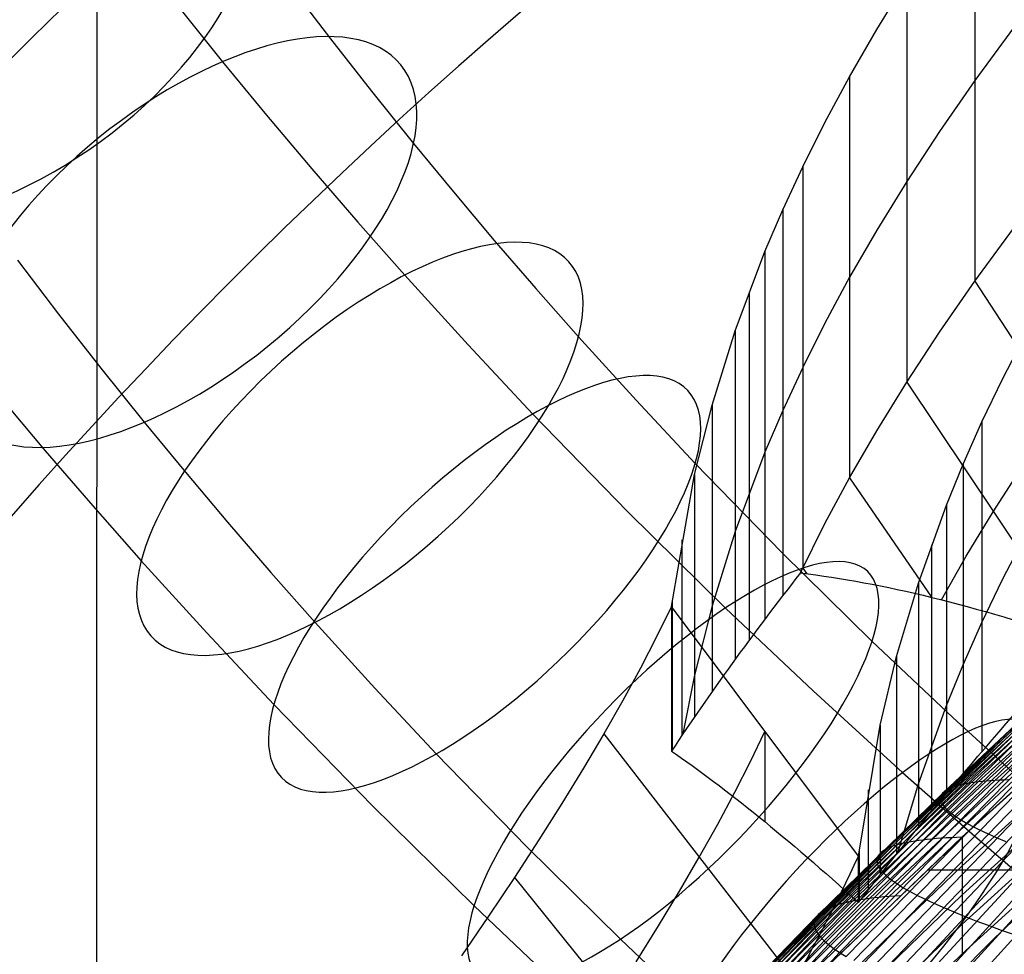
# Model space of a CAD drawing. Extents: x -260 to 296, y -277 to 294.
# Tile 86 of 241: x -180 to -152, y 142 to 169. Entities that reach past the tile are written whole.
import ezdxf

# ---------------------------------------------------------------- set-up
doc = ezdxf.new("R2010")
doc.units = 0
doc.layers.add('PREDEFINITO', color=7, linetype='CONTINUOUS')

msp = doc.modelspace()

# ---------------------------------------------------------------- linework, layer by layer
at = {"layer": 'PREDEFINITO'}
for p, q in [((-177.784, 198.536, 757.47), (-177.813, 113.667, 419.341)), ((-152.754, 172.668, 518.105), (-152.754, 161.226, 472.519)), ((-172.272, 169.63, 425.322), (-171.137, 168.138, 424.18)), ((-155.553, 168.401, 508.663), (-154.701, 169.783, 511.831)), ((-154.701, 169.783, 511.831), (-154.701, 158.341, 466.245)), ((-175.549, 169.142, 413.555), (-174.215, 167.481, 412.368)), ((-156.331, 167.054, 505.462), (-155.553, 168.401, 508.663)), ((-151.652, 168.45, 498.42), (-152.754, 166.947, 495.312)), ((-171.137, 168.138, 424.18), (-169.969, 166.643, 423.075)), ((-174.215, 167.481, 412.368), (-172.956, 165.952, 411.312)), ((-157.033, 165.751, 502.249), (-156.331, 167.054, 505.462)), ((-156.331, 167.054, 505.462), (-156.331, 155.612, 459.876)), ((-152.754, 166.947, 495.312), (-153.766, 165.489, 492.194)), ((-169.969, 166.643, 423.075), (-168.767, 165.147, 422.005)), ((-172.956, 165.952, 411.312), (-171.67, 164.427, 410.291)), ((-157.667, 164.483, 499.008), (-157.033, 165.751, 502.249)), ((-153.766, 165.489, 492.194), (-154.701, 164.062, 489.038)), ((-168.767, 165.147, 422.005), (-167.631, 163.767, 421.052)), ((-171.67, 164.427, 410.291), (-170.356, 162.907, 409.305)), ((-158.235, 163.257, 495.759), (-157.667, 164.483, 499.008)), ((-157.667, 164.483, 499.008), (-157.667, 153.041, 453.422)), ((-154.701, 164.062, 489.038), (-155.553, 162.68, 485.87)), ((-167.631, 163.767, 421.052), (-166.467, 162.387, 420.128)), ((-158.743, 162.07, 492.503), (-158.235, 163.257, 495.759)), ((-158.235, 163.257, 495.759), (-158.235, 152.255, 451.923)), ((-170.356, 162.907, 409.305), (-169.017, 161.393, 408.354)), ((-155.553, 162.68, 485.87), (-156.331, 161.333, 482.669)), ((-152.754, 161.226, 472.519), (-151.652, 162.729, 475.627)), ((-166.467, 162.387, 420.128), (-165.277, 161.01, 419.235)), ((-159.595, 159.807, 485.991), (-158.743, 162.07, 492.503)), ((-158.743, 162.07, 492.503), (-158.743, 151.587, 450.737)), ((-180.062, 161.821, 427.842), (-178.894, 160.286, 426.666)), ((-169.017, 161.393, 408.354), (-167.212, 159.406, 407.151)), ((-156.331, 161.333, 482.669), (-157.033, 160.03, 479.456)), ((-153.766, 159.768, 469.401), (-152.754, 161.226, 472.519)), ((-152.754, 161.226, 472.519), (-147.928, 153.766, 474.348)), ((-165.277, 161.01, 419.235), (-164.061, 159.635, 418.371)), ((-159.195, 160.92, 489.245), (-159.195, 150.981, 449.647)), ((-178.894, 160.286, 426.666), (-177.689, 158.745, 425.527)), ((-160.254, 157.689, 479.513), (-159.595, 159.807, 485.991)), ((-159.595, 159.807, 485.991), (-159.595, 150.436, 448.654)), ((-157.033, 160.03, 479.456), (-157.667, 158.762, 476.215)), ((-164.061, 159.635, 418.371), (-162.418, 157.827, 417.277)), ((-154.701, 158.341, 466.245), (-153.766, 159.768, 469.401)), ((-151.957, 158.452, 504.038), (-151.296, 159.728, 507.258)), ((-167.212, 159.406, 407.151), (-165.363, 157.434, 406.006)), ((-177.689, 158.745, 425.527), (-176.449, 157.2, 424.423)), ((-157.667, 158.762, 476.215), (-158.235, 157.536, 472.966)), ((-152.555, 157.21, 500.791), (-151.957, 158.452, 504.038)), ((-155.553, 156.959, 463.077), (-154.701, 158.341, 466.245)), ((-154.701, 158.341, 466.245), (-149.761, 150.953, 468.056)), ((-180.6, 157.959, 413.697), (-179.273, 156.386, 412.645)), ((-162.418, 157.827, 417.277), (-160.732, 156.028, 416.232)), ((-160.75, 155.707, 473.108), (-160.254, 157.689, 479.513)), ((-160.254, 157.689, 479.513), (-160.254, 149.516, 446.949)), ((-158.235, 157.536, 472.966), (-158.743, 156.349, 469.71)), ((-165.363, 157.434, 406.006), (-162.655, 154.65, 404.47)), ((-176.449, 157.2, 424.423), (-175.274, 155.774, 423.437)), ((-153.089, 156.006, 497.536), (-152.555, 157.21, 500.791)), ((-152.555, 157.21, 500.791), (-152.555, 147.809, 463.338)), ((-156.331, 155.612, 459.876), (-155.553, 156.959, 463.077)), ((-179.273, 156.386, 412.645), (-177.917, 154.817, 411.627)), ((-158.743, 156.349, 469.71), (-159.595, 154.086, 463.198)), ((-160.732, 156.028, 416.232), (-158.253, 153.48, 414.826)), ((-153.567, 154.84, 494.276), (-153.089, 156.006, 497.536)), ((-153.089, 156.006, 497.536), (-153.089, 147.182, 462.377)), ((-152.231, 154.647, 467.15), (-151.323, 156.057, 470.311)), ((-175.274, 155.774, 423.437), (-174.07, 154.346, 422.482)), ((-161.411, 151.945, 460.125), (-160.75, 155.707, 473.108)), ((-160.75, 155.707, 473.108), (-160.75, 148.803, 445.6)), ((-157.033, 154.309, 456.663), (-156.331, 155.612, 459.876)), ((-156.331, 155.612, 459.876), (-153.992, 152.209, 460.711)), ((-177.917, 154.817, 411.627), (-176.532, 153.251, 410.643)), ((-154.369, 152.612, 487.755), (-153.567, 154.84, 494.276)), ((-153.567, 154.84, 494.276), (-153.567, 146.614, 461.502)), ((-162.655, 154.65, 404.47), (-159.867, 151.903, 403.043)), ((-153.001, 153.379, 464.21), (-152.231, 154.647, 467.15)), ((-174.07, 154.346, 422.482), (-172.837, 152.919, 421.556)), ((-157.733, 152.904, 453.063), (-157.033, 154.309, 456.663)), ((-159.595, 154.086, 463.198), (-160.254, 151.968, 456.72)), ((-151.957, 152.731, 481.245), (-151.296, 154.007, 484.465)), ((-161.116, 153.85, 466.816), (-161.116, 148.264, 444.561)), ((-153.992, 153.708, 491.013), (-153.992, 146.102, 460.71)), ((-158.253, 153.48, 414.826), (-155.691, 150.956, 413.515)), ((-153.708, 152.14, 461.241), (-153.001, 153.379, 464.21)), ((-176.532, 153.251, 410.643), (-174.664, 151.196, 409.399)), ((-172.837, 152.919, 421.556), (-171.576, 151.493, 420.661)), ((-157.667, 153.041, 453.422), (-157.554, 152.881, 453.461)), ((-154.99, 150.521, 481.271), (-154.369, 152.612, 487.755)), ((-154.369, 152.612, 487.755), (-154.369, 145.644, 459.996)), ((-152.555, 151.489, 477.998), (-151.957, 152.731, 481.245)), ((-161.411, 151.945, 460.125), (-161.833, 151.081, 457.975)), ((-156.08, 144.825, 461.871), (-161.411, 151.945, 460.125)), ((-161.411, 151.945, 460.125), (-161.411, 147.821, 443.693)), ((-161.389, 152.102, 460.682), (-161.389, 147.854, 443.759)), ((-160.254, 151.968, 456.72), (-160.75, 149.986, 450.315)), ((-159.867, 151.903, 403.043), (-157.37, 149.54, 401.883)), ((-153.455, 146.069, 423.271), (-147.622, 151.652, 424.769)), ((-171.576, 151.493, 420.661), (-169.87, 149.617, 419.524)), ((-153.333, 145.978, 423.858), (-147.504, 151.586, 425.34)), ((-153.089, 150.285, 474.743), (-152.555, 151.489, 477.998)), ((-174.664, 151.196, 409.399), (-172.748, 149.152, 408.212)), ((-161.833, 151.081, 457.975), (-162.295, 150.188, 455.842)), ((-155.691, 150.956, 413.515), (-153.389, 148.777, 412.445)), ((-155.457, 148.559, 474.861), (-154.99, 150.521, 481.271)), ((-154.99, 150.521, 481.271), (-154.99, 144.879, 458.796)), ((-153.567, 149.119, 471.483), (-153.089, 150.285, 474.743)), ((-162.295, 150.188, 455.842), (-162.797, 149.266, 453.731)), ((-160.75, 149.986, 450.315), (-161.084, 148.312, 444.654)), ((-169.87, 149.617, 419.524), (-168.117, 147.746, 418.438)), ((-157.37, 149.54, 401.883), (-154.817, 147.212, 400.799)), ((-172.748, 149.152, 408.212), (-169.938, 146.263, 406.618)), ((-162.797, 149.266, 453.731), (-163.338, 148.316, 451.643)), ((-154.369, 146.891, 464.962), (-153.567, 149.119, 471.483)), ((-153.118, 145.38, 412.97), (-148.937, 149.16, 414.264)), ((-152.869, 146.915, 415.874), (-150.454, 149.121, 416.588)), ((-152.664, 146.942, 415.427), (-150.252, 149.137, 416.147)), ((-152.439, 146.965, 414.993), (-150.029, 149.148, 415.719)), ((-152.192, 146.982, 414.573), (-149.786, 149.154, 415.305)), ((-151.925, 146.996, 414.168), (-149.523, 149.155, 414.906)), ((-153.731, 146.533, 419.882), (-151.303, 148.833, 420.544)), ((-153.7, 146.596, 419.344), (-151.272, 148.885, 420.013)), ((-153.646, 146.655, 418.816), (-151.22, 148.932, 419.491)), ((-153.474, 146.759, 417.79), (-151.05, 149.013, 418.478)), ((-153.355, 146.805, 417.293), (-150.933, 149.047, 417.988)), ((-153.214, 146.846, 416.808), (-150.794, 149.076, 417.509)), ((-153.052, 146.883, 416.335), (-150.634, 149.101, 417.042)), ((-156.08, 144.825, 461.871), (-155.457, 148.559, 474.861)), ((-155.457, 148.559, 474.861), (-155.457, 144.295, 457.87)), ((-153.74, 146.466, 420.428), (-151.312, 148.777, 421.084)), ((-153.727, 146.394, 420.983), (-151.3, 148.717, 421.632)), ((-153.692, 146.319, 421.545), (-151.265, 148.653, 422.187)), ((-153.635, 146.239, 422.114), (-151.209, 148.585, 422.75)), ((-153.389, 148.777, 412.445), (-151.027, 146.623, 411.442)), ((-149.527, 148.624, 413.968), (-153.118, 145.365, 412.842)), ((-163.338, 148.316, 451.643), (-163.917, 147.337, 449.579)), ((-163.338, 148.316, 451.643), (-157.894, 141.279, 453.368)), ((-159.155, 147.53, 458.845), (-158.746, 148.385, 460.998)), ((-158.746, 148.385, 460.998), (-158.746, 145.808, 450.73)), ((-153.556, 146.156, 422.69), (-151.131, 148.512, 423.319)), ((-168.117, 147.746, 418.438), (-165.536, 145.092, 416.974)), ((-149.527, 147.817, 416.189), (-153.118, 144.555, 415.078)), ((-159.604, 146.647, 456.71), (-159.155, 147.53, 458.845)), ((-156.783, 142.197, 423.541), (-151.364, 147.69, 424.908)), ((-156.614, 142.084, 424.145), (-151.2, 147.599, 425.498)), ((-156.423, 141.968, 424.753), (-151.015, 147.505, 426.091)), ((-163.917, 147.337, 449.579), (-164.537, 146.327, 447.539)), ((-156.21, 141.848, 425.363), (-150.809, 147.407, 426.687)), ((-155.976, 141.726, 425.975), (-150.582, 147.306, 427.285)), ((-155.721, 141.6, 426.587), (-150.335, 147.201, 427.884)), ((-154.817, 147.212, 400.799), (-152.833, 145.46, 400.021)), ((-156.644, 143.449, 415.281), (-153.052, 146.883, 416.335)), ((-156.456, 143.499, 414.811), (-152.869, 146.915, 415.874)), ((-156.247, 143.544, 414.354), (-152.664, 146.942, 415.427)), ((-156.017, 143.584, 413.911), (-152.439, 146.965, 414.993)), ((-155.765, 143.62, 413.482), (-152.192, 146.982, 414.573)), ((-155.493, 143.651, 413.068), (-151.925, 146.996, 414.168)), ((-155.444, 141.472, 427.201), (-150.067, 147.092, 428.483)), ((-155.2, 143.676, 412.669), (-151.638, 147.004, 413.777)), ((-155.147, 141.341, 427.814), (-149.78, 146.98, 429.083)), ((-154.958, 144.919, 458.858), (-154.369, 146.891, 464.962)), ((-153.136, 146.865, 416.57), (-153.214, 146.846, 416.808)), ((-153.052, 146.883, 416.335), (-153.136, 146.865, 416.57)), ((-149.527, 146.987, 418.296), (-153.118, 143.723, 417.185)), ((-152.963, 146.899, 416.103), (-153.052, 146.883, 416.335)), ((-152.869, 146.915, 415.874), (-152.963, 146.899, 416.103)), ((-152.769, 146.929, 415.649), (-152.869, 146.915, 415.874)), ((-152.664, 146.942, 415.427), (-152.769, 146.929, 415.649)), ((-152.554, 146.954, 415.208), (-152.664, 146.942, 415.427)), ((-152.439, 146.965, 414.993), (-152.554, 146.954, 415.208)), ((-152.318, 146.974, 414.781), (-152.439, 146.965, 414.993)), ((-152.192, 146.982, 414.573), (-152.318, 146.974, 414.781)), ((-152.061, 146.99, 414.369), (-152.192, 146.982, 414.573)), ((-151.925, 146.996, 414.168), (-152.061, 146.99, 414.369)), ((-151.784, 147, 413.971), (-151.925, 146.996, 414.168)), ((-160.091, 145.736, 454.596), (-159.604, 146.647, 456.71)), ((-157.305, 143.057, 418.348), (-153.7, 146.596, 419.344)), ((-157.25, 143.133, 417.81), (-153.646, 146.655, 418.816)), ((-157.074, 143.273, 416.764), (-153.474, 146.759, 417.79)), ((-156.953, 143.336, 416.258), (-153.355, 146.805, 417.293)), ((-156.809, 143.395, 415.763), (-153.214, 146.846, 416.808)), ((-155.802, 146.717, 468.565), (-155.802, 143.858, 457.175)), ((-153.7, 146.596, 419.344), (-153.718, 146.565, 419.612)), ((-153.676, 146.626, 419.079), (-153.7, 146.596, 419.344)), ((-153.646, 146.655, 418.816), (-153.676, 146.626, 419.079)), ((-153.611, 146.682, 418.555), (-153.646, 146.655, 418.816)), ((-153.571, 146.709, 418.298), (-153.611, 146.682, 418.555)), ((-153.525, 146.735, 418.042), (-153.571, 146.709, 418.298)), ((-153.474, 146.759, 417.79), (-153.525, 146.735, 418.042)), ((-153.417, 146.783, 417.54), (-153.474, 146.759, 417.79)), ((-153.355, 146.805, 417.293), (-153.417, 146.783, 417.54)), ((-153.287, 146.826, 417.049), (-153.355, 146.805, 417.293)), ((-153.214, 146.846, 416.808), (-153.287, 146.826, 417.049)), ((-164.537, 146.327, 447.539), (-165.195, 145.288, 445.526)), ((-157.346, 142.892, 419.452), (-153.74, 146.466, 420.428)), ((-157.336, 142.977, 418.896), (-153.731, 146.533, 419.882)), ((-157.333, 142.804, 420.016), (-153.727, 146.394, 420.983)), ((-157.297, 142.712, 420.588), (-153.692, 146.319, 421.545)), ((-153.738, 146.5, 420.154), (-153.74, 146.466, 420.428)), ((-153.74, 146.466, 420.428), (-153.736, 146.43, 420.705)), ((-153.731, 146.533, 419.882), (-153.738, 146.5, 420.154)), ((-153.736, 146.43, 420.705), (-153.727, 146.394, 420.983)), ((-153.718, 146.565, 419.612), (-153.731, 146.533, 419.882)), ((-153.727, 146.394, 420.983), (-153.712, 146.357, 421.263)), ((-153.712, 146.357, 421.263), (-153.692, 146.319, 421.545)), ((-153.692, 146.319, 421.545), (-153.666, 146.28, 421.829)), ((-169.938, 146.263, 406.618), (-167.04, 143.408, 405.135)), ((-157.239, 142.616, 421.168), (-153.635, 146.239, 422.114)), ((-157.158, 142.517, 421.753), (-153.556, 146.156, 422.69)), ((-157.055, 142.414, 422.344), (-153.455, 146.069, 423.271)), ((-153.666, 146.28, 421.829), (-153.635, 146.239, 422.114)), ((-153.635, 146.239, 422.114), (-153.598, 146.198, 422.401)), ((-153.598, 146.198, 422.401), (-153.556, 146.156, 422.69)), ((-153.556, 146.156, 422.69), (-153.455, 146.069, 423.271)), ((-153.455, 146.069, 423.271), (-153.333, 145.978, 423.858)), ((-149.527, 146.15, 420.402), (-153.118, 142.885, 419.292)), ((-156.93, 142.307, 422.94), (-153.333, 145.978, 423.858)), ((-153.333, 145.978, 423.858), (-153.189, 145.883, 424.449)), ((-153.189, 145.883, 424.449), (-153.023, 145.785, 425.043)), ((-153.023, 145.785, 425.043), (-152.836, 145.683, 425.641)), ((-160.616, 144.797, 452.506), (-160.091, 145.736, 454.596)), ((-152.836, 145.683, 425.641), (-152.627, 145.578, 426.242)), ((-152.833, 145.46, 400.021), (-150.819, 143.73, 399.284)), ((-152.627, 145.578, 426.242), (-152.398, 145.469, 426.844)), ((-152.398, 145.469, 426.844), (-152.148, 145.358, 427.448)), ((-165.195, 145.288, 445.526), (-165.891, 144.218, 443.544)), ((-157.248, 141.412, 411.684), (-153.118, 145.38, 412.97)), ((-153.118, 145.365, 412.842), (-156.637, 142.002, 411.733)), ((-154.857, 145.179, 415.806), (-154.942, 145.157, 416.043)), ((-154.767, 145.2, 415.571), (-154.857, 145.179, 415.806)), ((-154.672, 145.22, 415.34), (-154.767, 145.2, 415.571)), ((-154.571, 145.238, 415.113), (-154.672, 145.22, 415.34)), ((-154.465, 145.256, 414.888), (-154.571, 145.238, 415.113)), ((-154.354, 145.272, 414.667), (-154.465, 145.256, 414.888)), ((-154.237, 145.287, 414.45), (-154.354, 145.272, 414.667)), ((-154.115, 145.301, 414.236), (-154.237, 145.287, 414.45)), ((-153.988, 145.314, 414.026), (-154.115, 145.301, 414.236)), ((-153.856, 145.326, 413.819), (-153.988, 145.314, 414.026)), ((-153.718, 145.336, 413.616), (-153.856, 145.326, 413.819)), ((-153.576, 145.345, 413.417), (-153.718, 145.336, 413.616)), ((-153.428, 145.353, 413.221), (-153.576, 145.345, 413.417)), ((-153.275, 145.36, 413.029), (-153.428, 145.353, 413.221)), ((-153.118, 145.365, 412.842), (-153.275, 145.36, 413.029)), ((-153.118, 145.38, 412.97), (-153.118, 142.04, 421.397)), ((-149.527, 145.305, 422.507), (-153.118, 142.04, 421.397)), ((-152.148, 145.358, 427.448), (-151.878, 145.242, 428.052)), ((-165.536, 145.092, 416.974), (-162.865, 142.461, 415.607)), ((-156.58, 139.274, 428.014), (-151.276, 145.003, 429.26)), ((-156.059, 144.981, 462.428), (-156.059, 143.53, 456.65)), ((-155.457, 144.907, 418.311), (-155.487, 144.874, 418.576)), ((-155.422, 144.939, 418.048), (-155.457, 144.907, 418.311)), ((-155.381, 144.97, 417.788), (-155.422, 144.939, 418.048)), ((-155.335, 145, 417.53), (-155.381, 144.97, 417.788)), ((-155.283, 145.029, 417.275), (-155.335, 145, 417.53)), ((-155.226, 145.057, 417.023), (-155.283, 145.029, 417.275)), ((-155.163, 145.083, 416.773), (-155.226, 145.057, 417.023)), ((-155.095, 145.109, 416.527), (-155.163, 145.083, 416.773)), ((-155.021, 145.133, 416.283), (-155.095, 145.109, 416.527)), ((-154.942, 145.157, 416.043), (-155.021, 145.133, 416.283)), ((-161.179, 143.831, 450.439), (-160.616, 144.797, 452.506)), ((-156.24, 139.133, 428.629), (-150.946, 144.879, 429.861)), ((-156.08, 143.504, 456.607), (-156.08, 144.825, 461.871)), ((-155.879, 138.989, 429.241), (-150.596, 144.751, 430.461)), ((-155.55, 144.73, 419.661), (-155.552, 144.692, 419.938)), ((-155.552, 144.692, 419.938), (-155.548, 144.652, 420.217)), ((-155.543, 144.768, 419.387), (-155.55, 144.73, 419.661)), ((-155.548, 144.652, 420.217), (-155.539, 144.612, 420.498)), ((-155.53, 144.804, 419.114), (-155.543, 144.768, 419.387)), ((-155.511, 144.839, 418.844), (-155.53, 144.804, 419.114)), ((-155.487, 144.874, 418.576), (-155.511, 144.839, 418.844)), ((-155.499, 138.844, 429.851), (-150.228, 144.622, 431.058)), ((-153.118, 144.555, 415.078), (-157.248, 140.587, 413.793)), ((-155.539, 144.612, 420.498), (-155.524, 144.571, 420.78)), ((-155.524, 144.571, 420.78), (-155.504, 144.528, 421.065)), ((-155.504, 144.528, 421.065), (-155.478, 144.485, 421.351)), ((-155.478, 144.485, 421.351), (-155.446, 144.441, 421.639)), ((-155.446, 144.441, 421.639), (-155.409, 144.395, 421.929)), ((-155.409, 144.395, 421.929), (-155.366, 144.349, 422.22)), ((-155.366, 144.349, 422.22), (-155.264, 144.254, 422.806)), ((-155.1, 138.697, 430.457), (-149.841, 144.489, 431.652)), ((-154.12, 144.44, 412.659), (190.019, 144.44, 412.659)), ((-165.891, 144.218, 443.544), (-166.627, 143.116, 441.591)), ((-165.891, 144.218, 443.544), (-160.298, 137.294, 445.241)), ((-155.264, 144.254, 422.806), (-155.141, 144.155, 423.397)), ((-155.141, 144.155, 423.397), (-154.995, 144.053, 423.993)), ((-161.78, 142.835, 448.395), (-161.179, 143.831, 450.439)), ((-154.995, 144.053, 423.993), (-154.827, 143.947, 424.593)), ((-154.827, 143.947, 424.593), (-154.638, 143.838, 425.195)), ((-154.638, 143.838, 425.195), (-154.428, 143.725, 425.801)), ((-160.678, 139.24, 413.551), (-156.456, 143.499, 414.811)), ((-160.464, 139.306, 413.083), (-156.247, 143.544, 414.354)), ((-160.228, 139.367, 412.629), (-156.017, 143.584, 413.911)), ((-159.97, 139.424, 412.19), (-155.765, 143.62, 413.482)), ((-159.691, 139.476, 411.765), (-155.493, 143.651, 413.068)), ((-159.391, 139.523, 411.356), (-155.2, 143.676, 412.669)), ((-153.118, 143.723, 417.185), (-157.858, 139.151, 415.712)), ((-156.456, 143.499, 414.811), (-156.553, 143.475, 415.044)), ((-156.355, 143.522, 414.581), (-156.456, 143.499, 414.811)), ((-156.247, 143.544, 414.354), (-156.355, 143.522, 414.581)), ((-156.135, 143.565, 414.131), (-156.247, 143.544, 414.354)), ((-156.017, 143.584, 413.911), (-156.135, 143.565, 414.131)), ((-155.894, 143.603, 413.695), (-156.017, 143.584, 413.911)), ((-155.765, 143.62, 413.482), (-155.894, 143.603, 413.695)), ((-155.632, 143.636, 413.273), (-155.765, 143.62, 413.482)), ((-155.493, 143.651, 413.068), (-155.632, 143.636, 413.273)), ((-155.349, 143.664, 412.867), (-155.493, 143.651, 413.068)), ((-155.2, 143.676, 412.669), (-155.349, 143.664, 412.867)), ((-155.045, 143.688, 412.475), (-155.2, 143.676, 412.669)), ((-154.886, 143.697, 412.285), (-155.045, 143.688, 412.475)), ((-154.428, 143.725, 425.801), (-154.196, 143.61, 426.408)), ((-154.196, 143.61, 426.408), (-153.943, 143.491, 427.016)), ((-167.04, 143.408, 405.135), (-164.442, 140.95, 403.928)), ((-161.311, 138.93, 415.549), (-157.074, 143.273, 416.764)), ((-161.186, 139.014, 415.032), (-156.953, 143.336, 416.258)), ((-161.039, 139.093, 414.525), (-156.809, 143.395, 415.763)), ((-160.87, 139.169, 414.032), (-156.644, 143.449, 415.281)), ((-157.127, 143.239, 417.022), (-157.173, 143.205, 417.282)), ((-157.074, 143.273, 416.764), (-157.127, 143.239, 417.022)), ((-157.016, 143.305, 416.51), (-157.074, 143.273, 416.764)), ((-156.953, 143.336, 416.258), (-157.016, 143.305, 416.51)), ((-156.884, 143.366, 416.009), (-156.953, 143.336, 416.258)), ((-156.809, 143.395, 415.763), (-156.884, 143.366, 416.009)), ((-156.729, 143.422, 415.52), (-156.809, 143.395, 415.763)), ((-156.644, 143.449, 415.281), (-156.729, 143.422, 415.52)), ((-156.553, 143.475, 415.044), (-156.644, 143.449, 415.281)), ((-153.943, 143.491, 427.016), (-153.67, 143.369, 427.625)), ((-153.67, 143.369, 427.625), (-153.376, 143.245, 428.233)), ((-153.376, 143.245, 428.233), (-153.062, 143.117, 428.841)), ((-166.627, 143.116, 441.591), (-167.401, 141.981, 439.671)), ((-161.579, 138.552, 417.727), (-157.336, 142.977, 418.896)), ((-161.546, 138.652, 417.168), (-157.305, 143.057, 418.348)), ((-161.491, 138.749, 416.618), (-157.25, 143.133, 417.81)), ((-157.344, 142.935, 419.173), (-157.346, 142.892, 419.452)), ((-157.336, 142.977, 418.896), (-157.344, 142.935, 419.173)), ((-157.323, 143.017, 418.621), (-157.336, 142.977, 418.896)), ((-157.305, 143.057, 418.348), (-157.323, 143.017, 418.621)), ((-157.28, 143.096, 418.078), (-157.305, 143.057, 418.348)), ((-157.25, 143.133, 417.81), (-157.28, 143.096, 418.078)), ((-157.215, 143.17, 417.545), (-157.25, 143.133, 417.81)), ((-157.173, 143.205, 417.282), (-157.215, 143.17, 417.545)), ((-153.062, 143.117, 428.841), (-152.728, 142.987, 429.447)), ((-152.728, 142.987, 429.447), (-152.375, 142.855, 430.051)), ((-162.418, 141.81, 446.379), (-161.78, 142.835, 448.395)), ((-161.589, 138.447, 418.295), (-157.346, 142.892, 419.452)), ((-161.575, 138.339, 418.871), (-157.333, 142.804, 420.016)), ((-161.539, 138.228, 419.455), (-157.297, 142.712, 420.588)), ((-153.118, 142.885, 419.292), (-157.858, 138.317, 417.819)), ((-157.346, 142.892, 419.452), (-157.342, 142.849, 419.733)), ((-157.342, 142.849, 419.733), (-157.333, 142.804, 420.016)), ((-157.333, 142.804, 420.016), (-157.318, 142.759, 420.302)), ((-157.318, 142.759, 420.302), (-157.297, 142.712, 420.588)), ((-157.297, 142.712, 420.588), (-157.271, 142.665, 420.877)), ((-157.271, 142.665, 420.877), (-157.239, 142.616, 421.168)), ((-152.375, 142.855, 430.051), (-152.003, 142.719, 430.652)), ((-152.003, 142.719, 430.652), (-151.611, 142.582, 431.25)), ((-162.865, 142.461, 415.607), (-160.461, 140.187, 414.49)), ((-161.479, 138.113, 420.046), (-157.239, 142.616, 421.168)), ((-161.397, 137.995, 420.643), (-157.158, 142.517, 421.753)), ((-161.291, 137.873, 421.246), (-157.055, 142.414, 422.344)), ((-157.239, 142.616, 421.168), (-157.201, 142.567, 421.46)), ((-157.201, 142.567, 421.46), (-157.158, 142.517, 421.753)), ((-157.158, 142.517, 421.753), (-157.055, 142.414, 422.344)), ((-157.055, 142.414, 422.344), (-156.93, 142.307, 422.94)), ((-161.163, 137.748, 421.854), (-156.93, 142.307, 422.94)), ((-161.012, 137.621, 422.466), (-156.783, 142.197, 423.541)), ((-156.93, 142.307, 422.94), (-156.783, 142.197, 423.541)), ((-156.783, 142.197, 423.541), (-156.614, 142.084, 424.145)), ((-160.839, 137.49, 423.082), (-156.614, 142.084, 424.145)), ((-153.118, 142.04, 421.397), (-157.858, 137.478, 419.926)), ((-156.614, 142.084, 424.145), (-156.423, 141.968, 424.753))]:
    msp.add_line(p, q, dxfattribs=at)
at = {"layer": 'PREDEFINITO', "extrusion": (0.429955, -0.661226, -0.614751)}
msp.add_circle((-59.349, 186.032, -458.465), 8, dxfattribs=at)
at = {"layer": 'PREDEFINITO', "extrusion": (0.493783, -0.676623, -0.546223)}
msp.add_circle((-46.145, 222.004, -434.356), 8, dxfattribs=at)
at = {"layer": 'PREDEFINITO', "extrusion": (0.55422, -0.68124, -0.47828)}
msp.add_circle((-33.558, 254.287, -407.875), 8, dxfattribs=at)
at = {"layer": 'PREDEFINITO', "extrusion": (0.605703, -0.676783, -0.418437)}
msp.add_circle((-22.566, 280.174, -382.472), 8, dxfattribs=at)
at = {"layer": 'PREDEFINITO', "extrusion": (0.63745, -0.669823, -0.380782)}
msp.add_circle((-15.593, 295.307, -365.463), 8, dxfattribs=at)
at = {"layer": 'PREDEFINITO', "extrusion": (0.679525, -0.655145, -0.330199)}
msp.add_circle((-6.043, 314.276, -341.236), 8, dxfattribs=at)
at = {"layer": 'PREDEFINITO', "extrusion": (0.7131, -0.638566, -0.289347)}
msp.add_circle((1.875, 328.472, -320.375), 8, dxfattribs=at)
at = {"layer": 'PREDEFINITO', "extrusion": (0.736742, -0.624025, -0.260391)}
msp.add_circle((7.633, 337.924, -304.776), 8, dxfattribs=at)
at = {"layer": 'PREDEFINITO', "extrusion": (0.755958, -0.610325, -0.23671)}
msp.add_circle((12.434, 345.272, -291.47), 8, dxfattribs=at)
at = {"layer": 'PREDEFINITO', "extrusion": (8.21944e-05, 0.238151, 0.971228)}
for centre, radius in [((68.955, 85.885, 613.304), 155.099), ((69.027, 85.936, 613.304), 146.035)]:
    msp.add_arc(centre, radius, 289.26592, 347.24336, dxfattribs=at)
at = {"layer": 'PREDEFINITO', "extrusion": (0.487438, -0.833329, 0.260706)}
msp.add_arc((42.722, 425.873, -86.188), 121.595, 146.73689, 152.05222, dxfattribs=at)
at = {"layer": 'PREDEFINITO', "extrusion": (0.656141, 0.7097, -0.256525)}
msp.add_arc((133.896, 408.973, -111.202), 90.907, 19.44354, 30.23025, dxfattribs=at)
at = {"layer": 'PREDEFINITO', "extrusion": (-0.341554, 0.862733, -0.372871)}
msp.add_arc((-46.999, 406.731, 6.86), 164.829, 32.31792, 37.54995, dxfattribs=at)
at = {"layer": 'PREDEFINITO', "extrusion": (0.808747, 0.570462, -0.143183)}
msp.add_arc((146.996, 406.818, -109.744), 71.577, 20.9707, 32.69656, dxfattribs=at)
at = {"layer": 'PREDEFINITO', "extrusion": (0.639716, -0.748259, 0.175706)}
msp.add_arc((-126.591, 530.276, -127.06), 109.062, 333.45033, 339.36867, dxfattribs=at)

doc.saveas('drawing.dxf')
